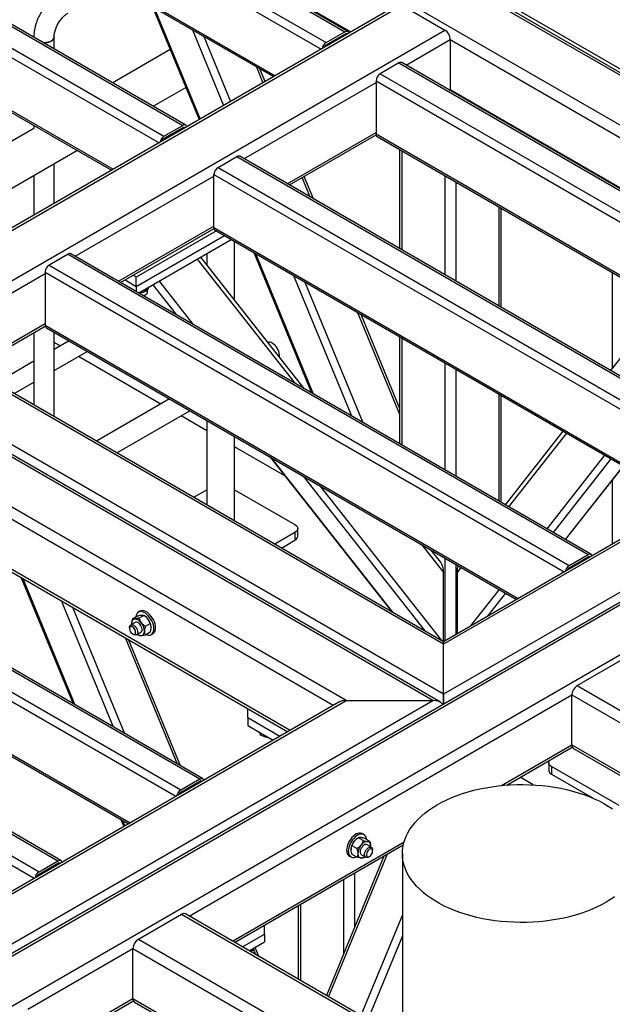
# Model space of a CAD drawing. Header units: millimetres. Extents: x 5 to 589, y 5 to 450.
# Tile 43 of 91: x 510 to 527, y 144 to 172. Entities that reach past the tile are written whole.
import ezdxf

# ---------------------------------------------------------------- set-up
doc = ezdxf.new("R2010")
doc.units = ezdxf.units.MM
doc.layers.add('TRAIT-FORT', color=4, linetype='Continuous', lineweight=25)

msp = doc.modelspace()

# ---------------------------------------------------------------- linework, layer by layer
at = {"layer": 'TRAIT-FORT', "color": 4, "linetype": 'Continuous', "lineweight": 25}
for p, q in [((502.8992, 181.15905), (519.52577, 171.56074)), ((519.60684, 171.56877), (502.98028, 181.16708)), ((502.36409, 180.85014), (518.99066, 171.25183)), ((502.24943, 180.65153), (518.85087, 171.06772)), ((504.35164, 180.40858), (519.69155, 171.55303)), ((502.24943, 179.15086), (517.55112, 170.31738)), ((502.28302, 179.07662), (517.50361, 170.28996)), ((498.5313, 178.38496), (514.93913, 168.91293)), ((515.0202, 168.92096), (498.57879, 178.41238)), ((497.76685, 177.94365), (514.26424, 168.41991)), ((497.9962, 178.07605), (514.40402, 168.60402)), ((529.64267, 169.16252), (514.25832, 178.04372)), ((529.64267, 169.05911), (514.25832, 177.94031)), ((514.25424, 177.86956), (529.64267, 168.986)), ((513.01997, 177.16992), (529.65385, 167.56739)), ((497.66279, 176.50305), (512.96448, 167.66957)), ((497.69638, 176.42881), (512.91697, 167.64215)), ((522.31597, 152.82748), (486.69308, 173.39214)), ((522.31597, 154.23965), (489.13929, 173.39214)), ((522.31597, 154.31275), (489.35548, 173.34044)), ((522.22639, 152.59926), (487.15174, 172.84743)), ((522.0102, 152.65096), (487.15174, 172.77432)), ((521.02299, 172.32165), (506.11641, 163.71627)), ((506.22451, 163.70557), (521.13109, 172.31095)), ((514.08181, 172.26532), (515.39759, 169.07418)), ((514.12571, 172.23998), (515.4246, 169.08977)), ((521.13109, 172.31095), (522.35419, 171.60487)), ((507.44762, 162.99948), (522.35419, 171.60487)), ((515.2074, 171.61553), (516.09036, 169.47411)), ((518.99066, 171.25183), (519.52577, 171.56074)), ((519.56399, 152.65096), (487.15174, 171.36215)), ((510.71903, 171.41368), (510.71903, 171.40397)), ((510.71956, 171.40366), (510.71903, 171.41368)), ((511.29471, 171.07164), (511.29471, 171.41368)), ((515.52892, 171.42992), (516.28824, 169.58834)), ((518.99066, 171.18562), (519.52577, 171.49453)), ((519.52576, 171.49453), (519.55798, 171.47592)), ((521.25505, 170.61727), (522.50708, 171.34006)), ((522.50708, 171.34006), (522.50708, 169.92766)), ((522.50708, 171.34006), (537.1592, 162.88157)), ((514.58111, 171.05437), (512.95286, 170.1144)), ((521.05465, 170.67813), (520.51954, 170.36922)), ((521.05465, 170.67813), (535.77011, 162.18308)), ((535.85119, 162.1911), (521.13572, 170.68616)), ((517.01936, 170.5695), (517.20557, 170.1179)), ((517.26403, 170.15165), (517.11435, 170.51467)), ((516.66841, 167.96946), (520.40487, 170.12648)), ((520.40487, 170.17062), (520.40487, 168.66995)), ((520.40487, 170.17062), (535.09522, 161.69006)), ((520.51954, 170.36922), (535.235, 161.87417)), ((514.0989, 169.45281), (515.0218, 169.98558)), ((522.47835, 169.91108), (522.50708, 169.92766)), ((522.50708, 169.92766), (522.50436, 169.89606)), ((522.50708, 169.92766), (535.9359, 162.17537)), ((510.71925, 168.82497), (508.17512, 167.35627)), ((510.71903, 168.91099), (510.71903, 168.82484)), ((514.40402, 168.60402), (514.93913, 168.91293)), ((514.93913, 168.84672), (514.40402, 168.53781)), ((514.93912, 168.84672), (514.97134, 168.82811)), ((517.89171, 167.26327), (520.40487, 168.71408)), ((517.95506, 167.2267), (520.40766, 168.64255)), ((520.40487, 168.66995), (533.79546, 160.93972)), ((520.43846, 168.5957), (533.74795, 160.9123)), ((509.32115, 166.69467), (511.93969, 168.20632)), ((521.06776, 168.23241), (521.06776, 165.42977)), ((521.13109, 168.19586), (521.13109, 165.39322)), ((515.9329, 167.72141), (516.46801, 168.03032)), ((516.46801, 168.03032), (531.18347, 159.53527)), ((531.26455, 159.54329), (516.54908, 168.03835)), ((511.29471, 166.70564), (511.29471, 167.83398)), ((515.9329, 167.72141), (530.64836, 159.22636)), ((510.71903, 167.50165), (510.71903, 166.37331)), ((511.89066, 165.21133), (515.81823, 167.47867)), ((515.81823, 166.02214), (515.81823, 167.52281)), ((515.81823, 167.52281), (530.50858, 159.04225)), ((518.31257, 167.43309), (518.53594, 166.89136)), ((518.63093, 166.83653), (518.37104, 167.46684)), ((522.35419, 167.48977), (522.35419, 164.68713)), ((522.65997, 167.31325), (522.65997, 164.51061)), ((523.88307, 166.60717), (523.88307, 163.80453)), ((523.9464, 163.76797), (523.9464, 166.57061)), ((513.11396, 164.50513), (515.81823, 166.06627)), ((513.17731, 164.46856), (515.82102, 165.99474)), ((515.81823, 166.02214), (529.20882, 158.29191)), ((515.85182, 165.94789), (529.16131, 158.26449)), ((515.88541, 165.9285), (513.62047, 164.62098)), ((513.62047, 164.35616), (516.11478, 165.79609)), ((513.68739, 164.1741), (516.30592, 165.68575)), ((516.40123, 163.97221), (516.40123, 165.63072)), ((511.69026, 165.27219), (511.15515, 164.96328)), ((511.69026, 165.27219), (526.40572, 156.77713)), ((526.4868, 156.78516), (511.77133, 165.28022)), ((515.34536, 165.13123), (518.10591, 161.62334)), ((518.36939, 161.47124), (515.44423, 165.1883)), ((515.61745, 165.2883), (515.61745, 164.96818)), ((516.9474, 165.31543), (518.58337, 161.34771)), ((516.99129, 165.29009), (518.62727, 161.32237)), ((511.15515, 164.96328), (525.87062, 156.46822)), ((507.66385, 162.77124), (511.04048, 164.72053)), ((511.04048, 164.76467), (511.04048, 163.264)), ((511.04048, 164.76467), (525.73083, 156.28411)), ((513.62047, 164.62098), (513.5309, 164.67269)), ((513.62047, 164.35616), (513.62047, 164.62098)), ((518.07299, 164.66564), (519.70896, 160.69792)), ((527.08405, 164.75929), (527.08405, 162.02943)), ((513.30153, 164.54028), (513.62047, 164.35616)), ((513.62047, 164.35616), (513.62047, 164.21273)), ((514.08543, 164.40389), (514.74817, 163.56172)), ((514.26367, 164.50678), (515.22318, 163.28751)), ((518.3945, 164.48003), (520.03048, 160.51231)), ((513.71429, 164.17475), (513.71429, 164.15857)), ((513.82697, 164.09621), (513.83084, 164.09129)), ((513.92359, 164.24852), (513.92359, 164.15516)), ((528.56123, 163.90652), (527.04466, 161.97938)), ((519.88495, 163.61962), (521.06776, 160.75095)), ((521.06776, 160.92649), (519.97994, 163.56478)), ((508.88715, 162.06505), (511.04048, 163.30814)), ((508.9505, 162.02848), (511.04327, 163.23661)), ((511.04048, 163.264), (524.43107, 155.53378)), ((511.07408, 163.18975), (524.38356, 155.50635)), ((540.28031, 162.91814), (500.42791, 139.91184)), ((510.71903, 163.04943), (510.71903, 161.00752)), ((511.29471, 160.67519), (511.29471, 163.06239)), ((521.06776, 162.93679), (521.06776, 159.9135)), ((521.13109, 162.90024), (521.13109, 159.87694)), ((539.97453, 163.02155), (522.31597, 152.82748)), ((537.52832, 163.02155), (522.31597, 154.23965)), ((537.31212, 162.96985), (522.31597, 154.31275)), ((500.6441, 139.96354), (540.28031, 162.84503)), ((511.71766, 162.81822), (511.29471, 162.57406)), ((511.46851, 162.6744), (511.29471, 162.77473)), ((511.29471, 161.97956), (512.23256, 162.52098)), ((514.31384, 161.03182), (511.98342, 162.37715)), ((510.71903, 162.24173), (509.65006, 161.62463)), ((522.35419, 162.19415), (522.35419, 159.17086)), ((522.65997, 162.01763), (522.65997, 158.99434)), ((510.16497, 161.32738), (510.71903, 161.64723)), ((503.09031, 139.96354), (540.28031, 161.43286)), ((523.88307, 161.31155), (523.88307, 158.28826)), ((523.9464, 158.2517), (523.9464, 161.27499)), ((514.56298, 161.17565), (512.49539, 159.98206)), ((513.07111, 159.6497), (515.1387, 160.84329)), ((515.61745, 160.27926), (514.88956, 160.69947)), ((515.61745, 160.56692), (515.61745, 158.17973)), ((516.40123, 157.72726), (516.40123, 160.11445)), ((525.69565, 160.26517), (524.05968, 158.18631)), ((525.79452, 160.2081), (524.15854, 158.12923)), ((517.823, 159.00603), (516.40123, 159.8268)), ((517.40817, 159.53316), (520.85075, 155.15861)), ((526.87621, 159.58365), (525.24024, 157.50478)), ((519.19487, 152.51098), (507.4094, 159.31459)), ((517.42598, 159.52288), (520.86855, 155.14833)), ((527.05445, 159.48075), (525.41847, 157.40189)), ((527.39866, 159.28205), (525.76268, 157.20318)), ((525.76936, 157.19932), (527.40534, 159.27819)), ((518.3433, 158.99332), (521.78588, 154.61877)), ((518.81831, 158.7191), (522.26089, 154.34455)), ((527.08405, 158.86992), (527.08405, 157.06531)), ((515.24439, 158.39509), (515.61745, 158.61045)), ((516.40123, 158.61045), (518.11155, 157.62311)), ((517.97156, 151.80478), (507.4094, 157.90219)), ((507.39566, 157.83698), (517.90822, 151.76821)), ((518.11155, 157.40245), (517.53771, 157.07118)), ((518.11155, 157.40245), (518.11155, 157.18177)), ((518.19071, 157.29209), (518.19071, 157.51278)), ((503.56809, 157.2736), (515.4169, 150.43342)), ((515.49798, 150.44145), (503.64916, 157.28162)), ((517.72885, 156.96084), (518.11155, 157.18177)), ((521.70104, 157.05494), (522.31597, 156.27354)), ((502.91831, 156.76608), (514.74201, 149.9404)), ((503.03298, 156.96468), (514.88179, 150.12451)), ((522.23608, 156.55777), (521.96452, 156.90283)), ((525.87062, 156.46822), (526.40572, 156.77713)), ((522.35419, 156.67788), (522.35419, 154.33482)), ((522.65997, 156.50136), (522.65997, 154.51134)), ((525.87062, 156.40201), (526.40572, 156.71092)), ((526.40571, 156.71092), (526.43794, 156.69232)), ((522.31597, 154.31275), (522.31597, 156.27354)), ((522.80953, 156.41502), (522.69819, 156.27354)), ((522.69819, 156.27354), (522.69819, 154.53341)), ((510.36538, 156.1226), (511.83625, 152.55532)), ((510.40927, 156.09726), (511.88014, 152.52998)), ((523.89123, 155.79057), (523.07147, 154.7489)), ((524.06946, 155.68768), (523.54648, 155.02311)), ((511.49097, 155.47281), (512.96183, 151.90553)), ((502.91831, 155.26541), (513.44225, 149.19007)), ((502.9519, 155.19116), (513.39474, 149.16264)), ((511.81249, 155.2872), (513.28335, 151.71992)), ((513.72472, 155.17332), (513.67694, 155.14573)), ((499.55478, 154.95676), (511.40359, 148.11659)), ((511.48467, 148.12461), (499.63585, 154.96479)), ((513.58717, 154.85986), (513.46295, 154.78815)), ((513.48669, 154.82423), (513.48763, 154.80239)), ((513.51478, 154.96148), (513.64972, 155.03938)), ((513.69633, 154.97772), (513.83127, 155.05562)), ((513.85939, 155.03938), (513.8313, 155.0556)), ((513.87789, 154.75187), (514.01282, 154.82976)), ((499.01967, 154.64785), (510.86849, 147.80767)), ((513.42936, 154.7139), (513.42936, 154.6808)), ((513.51534, 154.53186), (513.54401, 154.51531)), ((513.6251, 154.50727), (513.74932, 154.57898)), ((513.87789, 154.50978), (514.01282, 154.58768)), ((514.04177, 154.51375), (514.08955, 154.54133)), ((498.905, 154.44924), (510.7287, 147.62357)), ((513.30293, 154.42679), (514.77379, 150.85951)), ((514.86878, 150.80467), (513.39792, 154.37195)), ((513.66822, 154.50978), (513.69628, 154.49358)), ((522.31597, 154.23965), (522.31597, 154.31275)), ((522.31597, 154.31275), (522.31597, 154.23965)), ((522.31597, 152.82748), (522.31597, 154.23965)), ((526.09995, 153.0702), (527.32305, 153.77628)), ((526.09995, 153.0702), (546.93093, 141.04473)), ((500.33833, 140.14006), (522.0102, 152.65096)), ((500.33833, 141.55222), (519.56399, 152.65096)), ((519.34779, 152.59926), (500.33833, 141.62533)), ((515.11714, 146.55341), (525.94706, 152.80539)), ((519.56399, 152.65096), (522.0102, 152.65096)), ((522.31597, 152.54755), (522.31597, 152.82748)), ((522.31597, 152.82748), (522.31597, 152.54755)), ((525.94706, 151.39299), (525.94706, 152.80539)), ((525.94706, 152.80539), (537.92364, 145.89145)), ((516.77378, 152.1652), (516.77378, 152.42311)), ((516.77378, 152.1652), (517.68484, 151.63926)), ((516.77378, 152.1652), (516.77378, 151.94451)), ((516.77378, 151.94451), (517.4937, 151.52891)), ((517.13781, 151.73436), (517.13781, 151.67398)), ((523.96057, 150.24622), (525.94706, 151.39299)), ((524.10922, 150.25889), (525.9608, 151.32778)), ((525.94706, 151.39299), (536.70034, 145.18526)), ((525.99185, 151.294), (536.63699, 145.14869)), ((525.29457, 150.89325), (525.29457, 150.67257)), ((527.28483, 149.67968), (525.37373, 150.78293)), ((525.37373, 150.78293), (525.37373, 150.56224)), ((514.88179, 150.12451), (515.4169, 150.43342)), ((514.88179, 150.0583), (515.4169, 150.36721)), ((515.41689, 150.36721), (515.44912, 150.3486)), ((524.85729, 150.2647), (524.48829, 150.47772)), ((525.37373, 150.56224), (526.52952, 149.89502)), ((513.18525, 149.28357), (513.26581, 149.08821)), ((513.22915, 149.25823), (513.29282, 149.1038)), ((519.90737, 148.76705), (519.87929, 148.75083)), ((520.04234, 148.68917), (519.90741, 148.76707)), ((520.06174, 148.85719), (520.01396, 148.88477)), ((520.2239, 148.67294), (520.08896, 148.75083)), ((516.34044, 145.84721), (521.19811, 148.65148)), ((516.40379, 145.81064), (521.17615, 148.56567)), ((519.86079, 148.46332), (519.72585, 148.54121)), ((520.27573, 148.4996), (520.1515, 148.57131)), ((520.25105, 148.51385), (520.25198, 148.53568)), ((520.30932, 148.39226), (520.30932, 148.42535)), ((520.62742, 148.24889), (519.00332, 144.30996)), ((520.72241, 148.30373), (519.06178, 144.27621)), ((519.64912, 148.25279), (519.6969, 148.2252)), ((519.86079, 148.22123), (519.72585, 148.29913)), ((519.98935, 148.29043), (520.11358, 148.21872)), ((520.04239, 148.20503), (520.07046, 148.22123)), ((520.19467, 148.22676), (520.22333, 148.24331)), ((521.15004, 148.32367), (521.15004, 143.07069)), ((510.86849, 147.80767), (511.40359, 148.11659)), ((510.86849, 147.74147), (511.40359, 148.05038)), ((511.40358, 148.05037), (511.43581, 148.03177)), ((519.48754, 147.59086), (519.48754, 145.48435)), ((519.79332, 147.76738), (519.79332, 146.22595)), ((518.20111, 146.84821), (518.20111, 144.77307)), ((518.26444, 146.88477), (518.26444, 144.73651)), ((513.6778, 145.89904), (514.90091, 146.60513)), ((514.90091, 146.60513), (535.73189, 134.57966)), ((535.83999, 134.59036), (515.009, 146.61583)), ((521.15004, 146.58651), (519.97911, 143.74665)), ((517.25156, 146.04214), (517.25156, 146.30005)), ((513.6778, 145.89904), (534.50879, 133.87357)), ((516.62717, 145.68169), (517.25156, 146.04214)), ((517.25156, 146.04214), (517.25156, 145.82145)), ((521.15004, 145.99234), (520.17699, 143.63241)), ((510.55289, 143.91852), (513.52491, 145.63423)), ((513.52491, 144.22184), (513.52491, 145.63423)), ((513.52491, 145.63423), (523.7815, 139.71323)), ((516.81831, 145.57134), (517.25156, 145.82145)), ((516.92402, 145.63237), (516.92402, 145.5874)), ((516.92809, 145.63471), (516.99667, 145.46838)), ((517.09166, 145.41354), (516.98655, 145.66846)), ((511.77619, 143.21233), (513.52491, 144.22184)), ((513.52491, 144.22184), (522.5582, 139.00703)), ((511.83954, 143.17576), (513.53865, 144.15663)), ((513.5697, 144.12285), (522.49486, 138.97046))]:
    msp.add_line(p, q, dxfattribs=at)
at = {"layer": 'TRAIT-FORT', "color": 4, "linetype": 'Continuous', "lineweight": 25, "flags": 128}
for points in [[(519.52577, 171.56074), (519.54814, 171.57111), (519.56965, 171.57599), (519.58947, 171.5752), (519.60685, 171.56876), (519.62111, 171.55693), (519.6317, 171.54015), (519.63765, 171.52191)], [(510.71903, 171.41375), (510.71934, 171.406), (510.71956, 171.40366)], [(511.29471, 171.41368), (511.2944, 171.406), (511.28706, 171.37563), (511.27018, 171.34656), (511.24434, 171.31977), (511.2104, 171.29618), (511.16954, 171.27659), (511.12314, 171.26167), (511.07277, 171.25192), (511.02017, 171.24769), (510.98953, 171.24781)], [(510.98953, 171.24781), (510.99358, 171.24769), (511.04664, 171.2491), (511.09834, 171.25612), (511.14694, 171.26851), (511.19076, 171.28584), (511.22832, 171.30752), (511.25833, 171.33282), (511.27979, 171.36087), (511.29195, 171.39072), (511.29471, 171.41314)], [(515.05101, 168.8741), (515.04506, 168.89234), (515.03447, 168.90912), (515.02021, 168.92095), (515.00283, 168.92739), (514.98301, 168.92818), (514.9615, 168.9233), (514.93913, 168.91293)], [(513.95251, 164.27946), (513.9278, 164.2522), (513.89506, 164.22792), (513.85533, 164.20741), (513.8099, 164.19132), (513.76022, 164.18017), (513.70789, 164.17433), (513.68833, 164.17356)], [(517.66877, 162.36152), (517.67148, 162.38211), (517.67148, 162.42549), (517.66458, 162.4721), (517.65101, 162.52038), (517.63124, 162.56867), (517.60593, 162.61533), (517.57596, 162.65877), (517.54234, 162.69751), (517.50621, 162.73024), (517.46881, 162.75583)], [(518.11155, 157.62311), (518.14516, 157.59946), (518.17014, 157.57249), (518.18552, 157.54322), (518.19071, 157.51278), (518.18552, 157.48234), (518.17014, 157.45307), (518.14516, 157.4261), (518.11155, 157.40245)], [(526.40572, 156.77713), (526.42809, 156.7875), (526.4496, 156.79238), (526.46943, 156.79159), (526.4868, 156.78516), (526.50107, 156.77332), (526.51166, 156.75655), (526.51761, 156.73831)], [(513.88947, 154.51647), (513.92591, 154.50348), (513.96603, 154.49689), (514.00324, 154.49939), (514.03653, 154.51089), (514.06498, 154.5311), (514.08782, 154.55944), (514.10444, 154.59517), (514.11436, 154.63729), (514.11733, 154.68466), (514.11327, 154.73599), (514.10228, 154.78987), (514.08466, 154.84484), (514.06089, 154.8994), (514.03163, 154.95207), (513.99767, 155.00139), (513.95994, 155.04603), (513.91946, 155.08477), (513.87735, 155.11656), (513.83474, 155.14052), (513.7928, 155.15601), (513.75268, 155.16259), (513.71547, 155.1601), (513.68219, 155.14859), (513.65373, 155.12839), (513.63089, 155.10004), (513.61428, 155.06432), (513.60435, 155.0222), (513.60313, 155.01249)], [(514.08955, 154.54133), (514.11276, 154.55868), (514.1356, 154.58703), (514.15221, 154.62275), (514.16214, 154.66487), (514.16511, 154.71224), (514.16104, 154.76357), (514.15005, 154.81745), (514.13243, 154.87243), (514.10867, 154.92699), (514.07941, 154.97965), (514.04545, 155.02897), (514.00772, 155.07361), (513.96724, 155.11236), (513.92512, 155.14414), (513.88252, 155.1681), (513.84058, 155.18359), (513.80046, 155.19017), (513.76325, 155.18768), (513.72996, 155.17618), (513.72472, 155.17332)], [(513.57747, 154.95339), (513.55772, 154.94955), (513.53987, 154.94178), (513.52421, 154.9302), (513.51102, 154.91501), (513.50051, 154.89648), (513.49288, 154.87492), (513.48824, 154.8507), (513.48669, 154.82423)], [(513.74932, 154.57898), (513.76101, 154.58804), (513.77486, 154.60913), (513.78201, 154.63715), (513.78201, 154.67034), (513.77486, 154.70662), (513.76101, 154.74369), (513.74134, 154.77925), (513.71707, 154.81104), (513.68973, 154.83708), (513.66105, 154.85573), (513.63281, 154.8658), (513.60681, 154.86669), (513.58717, 154.85986)], [(513.42936, 154.7139), (513.43139, 154.73754), (513.44027, 154.76398), (513.45567, 154.78311), (513.47663, 154.79374), (513.50181, 154.79519), (513.52965, 154.78737), (513.5584, 154.77078), (513.58624, 154.74645), (513.61142, 154.71592), (513.63238, 154.6811), (513.64778, 154.64419), (513.65666, 154.6075), (513.65846, 154.57333), (513.65308, 154.54383), (513.64084, 154.52087), (513.62252, 154.50587), (513.59927, 154.49978), (513.57254, 154.50299), (513.54402, 154.51529), (513.54402, 154.51529)], [(513.51536, 154.53185), (513.53959, 154.52188), (513.56185, 154.52077), (513.58035, 154.5286), (513.59359, 154.54474), (513.60048, 154.56788), (513.60048, 154.59615), (513.59359, 154.62725), (513.58035, 154.65867), (513.56185, 154.68786), (513.53959, 154.71246), (513.51536, 154.73047), (513.49113, 154.74043), (513.46886, 154.74154), (513.45036, 154.73371), (513.43713, 154.71757), (513.43023, 154.69443), (513.43023, 154.66617), (513.43713, 154.63506), (513.45036, 154.60364), (513.46886, 154.57445), (513.49113, 154.54986), (513.51536, 154.53185)], [(513.75902, 154.48545), (513.77877, 154.48929), (513.79662, 154.49706), (513.81228, 154.50864), (513.82548, 154.52382), (513.83598, 154.54236), (513.84361, 154.56392), (513.84825, 154.58814), (513.8498, 154.61461)], [(525.37373, 150.78293), (525.34012, 150.80657), (525.31514, 150.83355), (525.29976, 150.86282), (525.29457, 150.89325), (525.29976, 150.92369), (525.31514, 150.95296), (525.31787, 150.95663)], [(515.4169, 150.43342), (515.43927, 150.44379), (515.46078, 150.44867), (515.48061, 150.44788), (515.49798, 150.44144), (515.51224, 150.42961), (515.52284, 150.41284), (515.52878, 150.3946)], [(522.13955, 149.70274), (522.27007, 149.77418), (522.407, 149.84151), (522.54994, 149.90454), (522.69849, 149.96309), (522.85223, 150.01699), (523.01072, 150.06609), (523.17351, 150.11025), (523.34014, 150.14934), (523.51014, 150.18327), (523.68303, 150.21192), (523.85831, 150.23521), (524.03549, 150.25309), (524.21407, 150.2655), (524.39354, 150.27241), (524.57339, 150.27379), (524.75312, 150.26965), (524.9322, 150.25999), (525.11015, 150.24483), (525.28644, 150.22424), (525.46059, 150.19825), (525.63209, 150.16696), (525.80047, 150.13044), (525.96524, 150.08879), (526.12593, 150.04214), (526.2821, 149.99063), (526.4333, 149.93438), (526.5791, 149.87357), (526.71908, 149.80837), (526.85285, 149.73896), (526.98004, 149.66554), (527.10028, 149.58831)], [(527.15768, 147.099), (527.04105, 147.01995), (526.91729, 146.9446), (526.78677, 146.87316), (526.64984, 146.80583), (526.5069, 146.7428), (526.35835, 146.68425), (526.20461, 146.63035), (526.04612, 146.58125), (525.88333, 146.53709), (525.7167, 146.49799), (525.5467, 146.46407), (525.37381, 146.43542), (525.19853, 146.41212), (525.02135, 146.39424), (524.84277, 146.38183), (524.6633, 146.37493), (524.48345, 146.37355), (524.30372, 146.37769), (524.12464, 146.38735), (523.94669, 146.4025), (523.7704, 146.4231), (523.59625, 146.44908), (523.42475, 146.48038), (523.25637, 146.5169), (523.0916, 146.55855), (522.93091, 146.60519), (522.77474, 146.65671), (522.62354, 146.71296), (522.47775, 146.77376), (522.33776, 146.83897), (522.20399, 146.90838), (522.0768, 146.9818), (521.95656, 147.05903), (521.84362, 147.13984), (521.73828, 147.22401), (521.64085, 147.31129), (521.55161, 147.40144), (521.47081, 147.49421), (521.39867, 147.58933), (521.3354, 147.68653), (521.28119, 147.78554), (521.23618, 147.88607), (521.2005, 147.98784), (521.17426, 148.09057), (521.15752, 148.19395), (521.15034, 148.29771), (521.15274, 148.40153), (521.1647, 148.50514), (521.1862, 148.60823), (521.21717, 148.71052), (521.25753, 148.8117), (521.30716, 148.91151), (521.36592, 149.00965), (521.43364, 149.10584), (521.51014, 149.19982), (521.59519, 149.29131), (521.68856, 149.38006), (521.78998, 149.46582), (521.89916, 149.54834), (522.01579, 149.62739), (522.13955, 149.70274)], [(520.01396, 148.88477), (520.00382, 148.89), (519.96986, 148.90012), (519.93212, 148.90119), (519.89165, 148.8932), (519.84953, 148.87636), (519.80692, 148.85113), (519.76499, 148.8182), (519.72487, 148.77846), (519.68766, 148.73301), (519.65437, 148.68307), (519.62592, 148.63002), (519.60307, 148.57529), (519.58646, 148.52039), (519.57654, 148.46681), (519.57356, 148.41601), (519.57763, 148.36937), (519.58862, 148.32818), (519.60624, 148.29355), (519.63, 148.26642), (519.64912, 148.25279)], [(520.13555, 148.72394), (520.13323, 148.7406), (520.12224, 148.78179), (520.10462, 148.81642), (520.08086, 148.84355), (520.0516, 148.86242), (520.01763, 148.87254), (519.9799, 148.87361), (519.93942, 148.86562), (519.89731, 148.84878), (519.8547, 148.82355), (519.81277, 148.79062), (519.77265, 148.75088), (519.73543, 148.70543), (519.70215, 148.65549), (519.6737, 148.60244), (519.65085, 148.54771), (519.63424, 148.49281), (519.62431, 148.43923), (519.62134, 148.38843), (519.62541, 148.34179), (519.6364, 148.3006), (519.65402, 148.26597), (519.67778, 148.23884), (519.70704, 148.21997), (519.741, 148.20985), (519.77874, 148.20878), (519.81921, 148.21677), (519.8492, 148.22792)], [(520.1515, 148.57131), (520.14352, 148.57509), (520.11925, 148.57886), (520.09192, 148.57334), (520.06323, 148.55886), (520.035, 148.53635), (520.00899, 148.5072), (519.98684, 148.47326), (519.96995, 148.43665), (519.95937, 148.39968), (519.95576, 148.36467)], [(520.19465, 148.22675), (520.16613, 148.21444), (520.13941, 148.21123), (520.11616, 148.21732), (520.09783, 148.23232), (520.0856, 148.25528), (520.08021, 148.28478), (520.08202, 148.31895), (520.0909, 148.35564), (520.1063, 148.39256), (520.12725, 148.42737), (520.15244, 148.4579), (520.18028, 148.48223), (520.20902, 148.49882), (520.23686, 148.50664), (520.26205, 148.50519), (520.283, 148.49456), (520.2984, 148.47543), (520.30729, 148.44899), (520.30932, 148.42535)], [(520.22332, 148.2433), (520.24755, 148.26131), (520.26981, 148.28591), (520.28831, 148.3151), (520.30155, 148.34651), (520.30844, 148.37762), (520.30844, 148.40588), (520.30155, 148.42902), (520.28831, 148.44516), (520.26981, 148.45299), (520.24755, 148.45188), (520.22332, 148.44192), (520.19909, 148.42391), (520.17682, 148.39931), (520.15832, 148.37012), (520.14509, 148.3387), (520.13819, 148.3076), (520.13819, 148.27933), (520.14509, 148.25619), (520.15832, 148.24006), (520.17682, 148.23222), (520.19909, 148.23334), (520.22332, 148.2433)], [(520.25198, 148.53568), (520.25043, 148.56215), (520.2458, 148.58637), (520.23816, 148.60793), (520.22766, 148.62646), (520.21447, 148.64165), (520.19881, 148.65323), (520.18095, 148.661), (520.16121, 148.66484)], [(511.40359, 148.11659), (511.42596, 148.12696), (511.44747, 148.13184), (511.4673, 148.13105), (511.48467, 148.12461), (511.49893, 148.11278), (511.50953, 148.096), (511.51548, 148.07776)], [(519.88887, 148.32606), (519.89043, 148.29959), (519.89506, 148.27537), (519.90269, 148.25381), (519.9132, 148.23528), (519.92639, 148.22009), (519.94205, 148.20851), (519.95991, 148.20074), (519.97965, 148.1969)]]:
    msp.add_lwpolyline(points, dxfattribs=at)
at = {"layer": 'TRAIT-FORT', "color": 4, "linetype": 'Continuous', "lineweight": 25}
for centre, radius, start, end in [((522.17514, 171.32495), 0.33228, 2.605478, 57.394522), ((519.12611, 171.04036), 0.25113, 122.642191, 170.033375), ((519.54817, 171.4675), 0.03511, 33.897235, 129.647641), ((519.05828, 171.08025), 0.1252, 122.692628, 162.134761), ((521.10215, 170.61183), 0.08156, 65.692881, 125.617577), ((520.65383, 170.15929), 0.24921, 122.605478, 177.394522), ((514.96153, 168.81969), 0.03511, 33.897235, 129.647641), ((514.54247, 168.39056), 0.25442, 122.967574, 169.707992), ((514.47165, 168.43244), 0.1252, 122.692628, 162.134761), ((520.48201, 168.66012), 0.07776, 172.74417, 235.943649), ((516.51551, 167.96402), 0.08156, 65.692881, 125.617577), ((516.06719, 167.51148), 0.24921, 122.605478, 177.394522), ((515.89769, 166.01336), 0.07994, 173.701152, 234.986667), ((511.73776, 165.20588), 0.08156, 65.692881, 125.617577), ((511.28944, 164.75334), 0.24921, 122.605478, 177.394522), ((513.74379, 164.49561), 0.26991, 277.99053, 322.004093), ((513.86433, 164.3466), 0.11083, 322.714208, 356.650323), ((511.11762, 163.25418), 0.07776, 172.74417, 235.943649), ((517.38152, 162.62888), 0.15406, 55.486982, 105.121618), ((518.05545, 157.30558), 0.13593, 294.374658, 354.305201), ((526.42812, 156.68389), 0.03511, 33.897235, 129.647641), ((526.00607, 156.25676), 0.25113, 122.642191, 170.033375), ((525.93824, 156.29664), 0.1252, 122.692628, 162.134761), ((513.56345, 154.71945), 0.23436, 33.434915, 86.570462), ((513.45612, 154.59646), 0.39409, 2.639287, 39.772072), ((513.68668, 154.75323), 0.33423, 37.979082, 58.887301), ((513.64723, 154.70679), 0.39409, 2.639287, 39.772072), ((513.75489, 154.65642), 0.17102, 232.07666, 271.384345), ((526.279, 152.79028), 0.33228, 122.605478, 177.394522), ((526.05301, 151.3813), 0.10659, 173.701153, 234.986667), ((525.42983, 150.68606), 0.13593, 185.694799, 245.625342), ((515.4393, 150.34018), 0.03511, 33.897235, 129.647641), ((515.01725, 149.91304), 0.25113, 122.642191, 170.033375), ((514.94942, 149.95293), 0.1252, 122.692628, 162.134761), ((520.05199, 148.46468), 0.33423, 121.112699, 142.020918), ((520.09144, 148.41824), 0.39409, 140.227928, 177.360713), ((520.28255, 148.30791), 0.39409, 140.227928, 177.360713), ((520.17523, 148.4309), 0.23436, 93.429538, 146.565085), ((520.03325, 148.35501), 0.07809, 172.891251, 235.796569), ((519.98243, 148.37198), 0.1751, 269.091191, 307.447804), ((511.42599, 148.02335), 0.03511, 33.897235, 129.647641), ((511.00394, 147.59621), 0.25113, 122.642191, 170.033375), ((510.93611, 147.6361), 0.1252, 122.692628, 162.134761), ((514.96424, 146.51672), 0.10875, 65.692881, 125.617577), ((513.85685, 145.61913), 0.33228, 122.605478, 177.394522), ((513.63086, 144.21015), 0.10659, 173.701153, 234.986667)]:
    msp.add_arc(centre, radius, start, end, dxfattribs=at)
for centre, major_axis, ratio, start_param, end_param in [((522.20131, 156.33973), (-0.03579, 0.25805), 0.42215309, 4.3949327, 5.65764616), ((522.81286, 156.33973), (0.03579, 0.25805), 0.42215309, 1.13855945, 1.88825261), ((519.56399, 152.47441), (0.30578, 0), 0.57738155, 1.57079633, 2.35611323), ((519.56399, 152.47441), (0.30578, 0), 0.57738155, 1.57079633, 2.35611323), ((522.0102, 152.47441), (0.30578, 0), 0.57738155, 0.35836458, 1.57079633), ((522.0102, 152.47441), (0.30578, 0), 0.57738155, 0.35836458, 1.57079633)]:
    msp.add_ellipse(centre, major_axis=major_axis, ratio=ratio, start_param=start_param, end_param=end_param, dxfattribs=at)
for points, knots in [([(511.39807, 172.58979), (511.38422, 172.58153), (511.34577, 172.55859), (511.28448, 172.51536), (511.21522, 172.45869), (511.14897, 172.39607), (511.08611, 172.32823), (511.02704, 172.25578), (510.97212, 172.17932), (510.92166, 172.09942), (510.87599, 172.01662), (510.83541, 171.93148), (510.80025, 171.84454), (510.77084, 171.75632), (510.74749, 171.66731), (510.73071, 171.57805), (510.72076, 171.49315), (510.71958, 171.43886), (510.71903, 171.41368)], [0, 0, 0, 0, 0.036649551, 0.101738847, 0.166758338, 0.231650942, 0.296310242, 0.360727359, 0.42495192, 0.489065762, 0.553167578, 0.617352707, 0.681708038, 0.746345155, 0.811369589, 0.876868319, 0.942886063, 1, 1, 1, 1]), ([(511.29471, 171.41368), (511.29481, 171.42071), (511.2951, 171.44104), (511.29855, 171.4791), (511.30687, 171.52853), (511.31998, 171.58185), (511.33796, 171.63786), (511.36075, 171.69536), (511.38809, 171.7531), (511.41952, 171.80985), (511.45444, 171.8644), (511.49208, 171.91563), (511.53155, 171.9625), (511.57185, 172.00418), (511.6118, 172.03983), (511.65056, 172.0696), (511.67417, 172.08405), (511.68589, 172.09123)], [0, 0, 0, 0, 0.03488496, 0.100776, 0.16760844, 0.23557722, 0.30455999, 0.37436694, 0.44477374, 0.51554099, 0.58642434, 0.65712101, 0.72736867, 0.79693927, 0.86562845, 0.93327858, 1, 1, 1, 1]), ([(513.82438, 164.09502), (513.83232, 164.09848), (513.85861, 164.10991), (513.89182, 164.13194), (513.91654, 164.15001), (513.92359, 164.15516)], [0, 0, 0, 0, 0.23645047, 0.78200555, 1, 1, 1, 1]), ([(513.51478, 154.96148), (513.51106, 154.95032), (513.50183, 154.92258), (513.4909, 154.87806), (513.48685, 154.84366), (513.48671, 154.82627), (513.48669, 154.82423)], [0, 0, 0, 0, 0.23703923, 0.58901919, 0.95163056, 1, 1, 1, 1]), ([(513.57747, 154.95339), (513.56312, 154.9529), (513.53465, 154.95192), (513.52137, 154.95831), (513.51478, 154.96148)], [0, 0, 0, 0, 0.50400004, 1, 1, 1, 1]), ([(513.69633, 154.97772), (513.67734, 154.97282), (513.63871, 154.96285), (513.59977, 154.95566), (513.58137, 154.95379), (513.57747, 154.95339)], [0, 0, 0, 0, 0.43238505, 0.87955391, 1, 1, 1, 1]), ([(513.64972, 155.03938), (513.66871, 155.04428), (513.70733, 155.05425), (513.74628, 155.06144), (513.76468, 155.06331), (513.76858, 155.06371)], [0, 0, 0, 0, 0.43238505, 0.87955391, 1, 1, 1, 1]), ([(513.69633, 154.97772), (513.7022, 154.95847), (513.71414, 154.91931), (513.73788, 154.87593), (513.75532, 154.85337), (513.75902, 154.84858)], [0, 0, 0, 0, 0.432385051, 0.879553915, 1, 1, 1, 1]), ([(513.75902, 154.84858), (513.77662, 154.82965), (513.81153, 154.79209), (513.85589, 154.7652), (513.87789, 154.75187)], [0, 0, 0, 0, 0.504000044, 1, 1, 1, 1]), ([(513.76858, 155.06371), (513.78293, 155.0642), (513.81139, 155.06518), (513.82468, 155.05879), (513.83127, 155.05562)], [0, 0, 0, 0, 0.504000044, 1, 1, 1, 1]), ([(513.95013, 154.9589), (513.93254, 154.97783), (513.89763, 155.0154), (513.85327, 155.04228), (513.83127, 155.05562)], [0, 0, 0, 0, 0.50400004, 1, 1, 1, 1]), ([(514.01282, 154.82976), (514.00696, 154.84901), (513.99502, 154.88817), (513.97127, 154.93155), (513.95383, 154.95412), (513.95013, 154.9589)], [0, 0, 0, 0, 0.43238505, 0.87955391, 1, 1, 1, 1]), ([(514.04091, 154.72493), (514.04089, 154.72696), (514.04076, 154.7437), (514.03681, 154.77349), (514.02596, 154.80547), (514.01654, 154.82289), (514.01282, 154.82976)], [0, 0, 0, 0, 0.04836864, 0.399329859, 0.762964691, 1, 1, 1, 1]), ([(513.87789, 154.75187), (513.87417, 154.7407), (513.86494, 154.71296), (513.85401, 154.66844), (513.84996, 154.63404), (513.84982, 154.61666), (513.8498, 154.61461)], [0, 0, 0, 0, 0.23703923, 0.58901919, 0.95163056, 1, 1, 1, 1]), ([(513.8498, 154.61461), (513.85044, 154.60191), (513.85173, 154.57612), (513.86167, 154.541), (513.87222, 154.52068), (513.87789, 154.50978)], [0, 0, 0, 0, 0.30999023, 0.62954591, 1, 1, 1, 1]), ([(514.01282, 154.58768), (514.01849, 154.60512), (514.0289, 154.63719), (514.03891, 154.6838), (514.04024, 154.7111), (514.04091, 154.72493)], [0, 0, 0, 0, 0.3704571, 0.68101816, 1, 1, 1, 1]), ([(513.69633, 154.49355), (513.7022, 154.49087), (513.71414, 154.48543), (513.73788, 154.48384), (513.75532, 154.48517), (513.75902, 154.48545)], [0, 0, 0, 0, 0.432385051, 0.879553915, 1, 1, 1, 1]), ([(513.75902, 154.48545), (513.77662, 154.48781), (513.81153, 154.49251), (513.85589, 154.50405), (513.87789, 154.50978)], [0, 0, 0, 0, 0.504000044, 1, 1, 1, 1]), ([(517.13781, 151.67398), (517.13465, 151.68245), (517.12825, 151.69956), (517.12102, 151.72523), (517.11713, 151.7439), (517.11657, 151.74663)], [0, 0, 0, 0, 0.455302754, 0.920478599, 1, 1, 1, 1]), ([(517.13781, 151.67398), (517.15915, 151.66412), (517.20229, 151.64417), (517.26611, 151.626), (517.31247, 151.6182), (517.33552, 151.61775), (517.33996, 151.61766)], [0, 0, 0, 0, 0.32256597, 0.65212668, 0.93298957, 1, 1, 1, 1]), ([(519.78854, 148.67035), (519.80614, 148.68929), (519.84105, 148.72685), (519.88541, 148.75373), (519.90741, 148.76707)], [0, 0, 0, 0, 0.504000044, 1, 1, 1, 1]), ([(519.9701, 148.77516), (519.95575, 148.77565), (519.92728, 148.77663), (519.914, 148.77024), (519.90741, 148.76707)], [0, 0, 0, 0, 0.50400004, 1, 1, 1, 1]), ([(520.08896, 148.75083), (520.06997, 148.75573), (520.03134, 148.7657), (519.99239, 148.77289), (519.974, 148.77477), (519.9701, 148.77516)], [0, 0, 0, 0, 0.43238505, 0.87955391, 1, 1, 1, 1]), ([(520.04234, 148.68917), (520.03647, 148.66992), (520.02454, 148.63076), (520.00079, 148.58738), (519.98335, 148.56482), (519.97965, 148.56003)], [0, 0, 0, 0, 0.43238505, 0.87955391, 1, 1, 1, 1]), ([(520.04234, 148.68917), (520.06133, 148.68427), (520.09996, 148.67431), (520.13891, 148.66711), (520.1573, 148.66524), (520.16121, 148.66484)], [0, 0, 0, 0, 0.432385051, 0.879553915, 1, 1, 1, 1]), ([(519.69776, 148.43639), (519.69778, 148.43841), (519.69792, 148.45515), (519.70186, 148.48494), (519.71272, 148.51693), (519.72214, 148.53434), (519.72585, 148.54121)], [0, 0, 0, 0, 0.04836864, 0.399329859, 0.762964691, 1, 1, 1, 1]), ([(519.72585, 148.29913), (519.72019, 148.31657), (519.70978, 148.34864), (519.69976, 148.39525), (519.69844, 148.42255), (519.69776, 148.43639)], [0, 0, 0, 0, 0.3704571, 0.68101816, 1, 1, 1, 1]), ([(519.72585, 148.54121), (519.73172, 148.56046), (519.74366, 148.59962), (519.7674, 148.643), (519.78484, 148.66557), (519.78854, 148.67035)], [0, 0, 0, 0, 0.43238505, 0.87955391, 1, 1, 1, 1]), ([(519.97965, 148.56003), (519.96206, 148.5411), (519.92715, 148.50354), (519.88279, 148.47665), (519.86079, 148.46332)], [0, 0, 0, 0, 0.50400004, 1, 1, 1, 1]), ([(519.86079, 148.46332), (519.8645, 148.45215), (519.87374, 148.42441), (519.88467, 148.3799), (519.88872, 148.34549), (519.88886, 148.32811), (519.88887, 148.32606)], [0, 0, 0, 0, 0.23703923, 0.58901919, 0.95163056, 1, 1, 1, 1]), ([(520.16121, 148.66484), (520.17555, 148.66435), (520.20402, 148.66337), (520.21731, 148.66977), (520.2239, 148.67294)], [0, 0, 0, 0, 0.504000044, 1, 1, 1, 1]), ([(520.2239, 148.67294), (520.22761, 148.66177), (520.23685, 148.63403), (520.24778, 148.58951), (520.25183, 148.55511), (520.25197, 148.53772), (520.25198, 148.53568)], [0, 0, 0, 0, 0.23703923, 0.58901919, 0.95163056, 1, 1, 1, 1]), ([(519.88887, 148.32606), (519.88824, 148.31336), (519.88694, 148.28757), (519.877, 148.25245), (519.86645, 148.23214), (519.86079, 148.22123)], [0, 0, 0, 0, 0.30999023, 0.62954591, 1, 1, 1, 1]), ([(519.97965, 148.1969), (519.96206, 148.19927), (519.92715, 148.20396), (519.88279, 148.2155), (519.86079, 148.22123)], [0, 0, 0, 0, 0.504000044, 1, 1, 1, 1]), ([(520.04234, 148.205), (520.03647, 148.20232), (520.02454, 148.19688), (520.00079, 148.19529), (519.98335, 148.19662), (519.97965, 148.1969)], [0, 0, 0, 0, 0.432385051, 0.879553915, 1, 1, 1, 1]), ([(516.86166, 145.54631), (516.87546, 145.55451), (516.89652, 145.56701), (516.91697, 145.58217), (516.92402, 145.5874)], [0, 0, 0, 0, 0.65517552, 1, 1, 1, 1])]:
    msp.add_open_spline(points, degree=3, knots=knots, dxfattribs=at)

doc.saveas('drawing.dxf')
